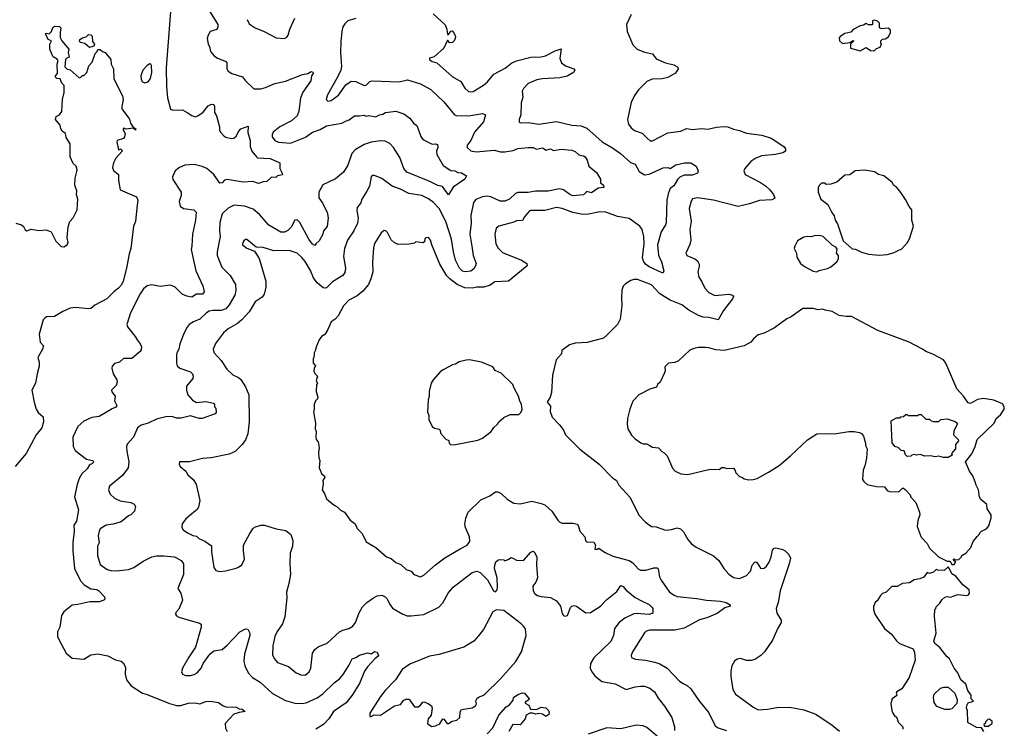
# Model space of a CAD drawing. Extents: x 1771496 to 1971148, y 471553 to 643630.
# Tile 63 of 256: x 1862589 to 1870983, y 482903 to 488945. Entities that reach past the tile are written whole.
import ezdxf

# ---------------------------------------------------------------- set-up
doc = ezdxf.new("R2010")
doc.units = 0

msp = doc.modelspace()

# ---------------------------------------------------------------- linework, layer by layer
at = {"layer": '0CON10XD'}
for points in [[(1863873.6, 489015), (1863838.3, 488535), (1863838.9, 488375), (1863848.5, 488278.5), (1863875, 488181.2), (1863895, 488172.9), (1863975.3, 488175.3), (1864017.5, 488155), (1864055, 488126.7), (1864085, 488117.1), (1864108.8, 488125), (1864152.8, 488157.2), (1864195, 488211.9), (1864225, 488225.7), (1864242.5, 488222.5), (1864250, 488205), (1864248.8, 488155), (1864265.8, 488125.8), (1864292, 488032), (1864293.1, 488005), (1864301.9, 487985), (1864328.1, 487955), (1864345, 487943.8), (1864395, 487932.7), (1864415, 487935.5), (1864435, 487950.8), (1864456.9, 487995), (1864475.4, 488014.6), (1864537.5, 488037.5), (1864533.8, 487983.8), (1864552.9, 487915), (1864554.4, 487864.4), (1864569.2, 487825), (1864606.2, 487775), (1864615, 487766.2), (1864725, 487760.8), (1864806.7, 487725), (1864807.5, 487675), (1864827.5, 487635), (1864828.3, 487621.7), (1864786.4, 487613.6), (1864771.7, 487598.3), (1864735, 487601.2), (1864695, 487564), (1864665, 487562), (1864625, 487547.1), (1864575, 487564.3), (1864495, 487559.4), (1864358.1, 487581.9), (1864335, 487575.7), (1864315, 487553.8), (1864295, 487550), (1864243.5, 487625), (1864185.2, 487675.2), (1864145, 487694.6), (1864075, 487709.6), (1863997.5, 487705), (1863950, 487685), (1863914.2, 487655), (1863890.8, 487605), (1863895, 487583.3), (1863964.2, 487474.2), (1863965.8, 487445), (1863949.2, 487395), (1863956, 487355), (1863985, 487336), (1864074.1, 487324.1), (1864092, 487305), (1864086.5, 487235), (1864060.6, 487115), (1864057.1, 487015), (1864050, 486985), (1864091.4, 486805), (1864149.1, 486675), (1864160.8, 486625), (1864146.4, 486603.6), (1864095, 486604.3), (1864055, 486580), (1864015, 486587.5), (1863974.6, 486604.6), (1863914, 486665), (1863875, 486680), (1863785, 486670.9), (1863715, 486683.8), (1863675, 486674.6), (1863645, 486648.9), (1863615, 486606.5), (1863533.9, 486446.1), (1863503.4, 486345), (1863507.1, 486325), (1863574, 486245), (1863588.8, 486215), (1863615, 486182.5), (1863626.2, 486155), (1863625, 486130), (1863616.7, 486115), (1863545, 486056.2), (1863475, 486057.5), (1863440, 486025), (1863396.4, 486013.6), (1863378.3, 485991.7), (1863373.8, 485975), (1863386.1, 485926.1), (1863416.7, 485875), (1863420, 485855), (1863412.5, 485825), (1863372.5, 485785), (1863373, 485773), (1863402.5, 485735), (1863397.5, 485695), (1863416, 485655), (1863407.6, 485642.4), (1863377, 485627)], [(1864184, 489054), (1864277.3, 488905), (1864278.3, 488881.7), (1864268.1, 488861.9), (1864212.5, 488845), (1864196.4, 488813.6), (1864186.7, 488785), (1864195, 488737.5), (1864207.3, 488717.3), (1864216.2, 488675), (1864247.3, 488637.3), (1864275, 488616), (1864347.9, 488587.9), (1864355.9, 488574.1), (1864353.3, 488525), (1864366.1, 488506.1), (1864396.1, 488486.1), (1864488.8, 488458.8), (1864515, 488423.8), (1864585.9, 488355.9), (1864645, 488356), (1864685, 488365.8), (1864765, 488400), (1864855, 488420.6), (1865001.1, 488478.9), (1865045, 488485.8), (1865075, 488502.5), (1865088.3, 488498.3), (1865089.4, 488485), (1865077.5, 488465), (1865069.5, 488425), (1865003.9, 488326.1), (1864982.9, 488275), (1864969.5, 488165), (1864955.4, 488124.6), (1864905, 488081.4), (1864807.6, 488032.4), (1864750, 487985), (1864740.9, 487965), (1864740.9, 487945), (1864765, 487913.8), (1864795, 487902.1), (1864896.7, 487893.3), (1865025, 487943.5), (1865085, 487985.8), (1865151.1, 488008.9), (1865205, 488039.4), (1865335, 488061.9), (1865365, 488080.6), (1865398.3, 488091.7), (1865444.4, 488125.6), (1865485, 488124), (1865522.3, 488132.3), (1865545, 488123.3), (1865565, 488127.5), (1865625, 488115.8), (1865655.8, 488134.2), (1865685, 488140), (1865707.4, 488152.6), (1865795, 488165.5), (1865863.4, 488143.4), (1865916.2, 488106.2), (1865945, 488062), (1865975, 488043.8), (1866008.4, 487948.4), (1866025, 487923.5), (1866105, 487884.4), (1866135, 487887.8), (1866150, 487880), (1866153.3, 487855), (1866142.3, 487825), (1866144.5, 487794.5), (1866200.5, 487700.5), (1866265, 487660.4), (1866298.8, 487655), (1866325, 487641.4), (1866355, 487639.4), (1866397.5, 487615), (1866384, 487585), (1866284.1, 487515.9), (1866245, 487452.5), (1866192.2, 487522.2), (1866155, 487531.5), (1866086.2, 487566.2), (1865888.6, 487645), (1865865, 487676), (1865830.8, 487770.8), (1865775, 487855.8), (1865745, 487888.6), (1865705, 487910), (1865665, 487912.9), (1865585, 487901.4), (1865525, 487881.4), (1865450, 487835), (1865419.2, 487805), (1865385.6, 487705), (1865348.1, 487645), (1865280.7, 487589.3), (1865174.4, 487535.6), (1865138, 487475), (1865138, 487425), (1865167.5, 487387.5), (1865210.6, 487305), (1865218.1, 487255), (1865208.9, 487181.1), (1865180, 487145), (1865172, 487115), (1865140.9, 487059.1), (1865113.8, 487035), (1865105, 487018.8), (1865085, 487032), (1865054.2, 487074.2), (1864978.1, 487215), (1864955, 487238), (1864933, 487237), (1864901.9, 487175), (1864873.4, 487146.6), (1864845, 487133.8), (1864815, 487134.6), (1864712.2, 487192.2), (1864633.1, 487285), (1864580.5, 487330.5)], [(1866113.3, 488995), (1866215, 488900), (1866230, 488865), (1866235, 488820), (1866245, 488817.5), (1866265, 488847.5), (1866275, 488850), (1866286.2, 488836.2), (1866303.3, 488805), (1866302.5, 488785), (1866292.5, 488765), (1866278.3, 488751.7), (1866257, 488747), (1866235, 488770), (1866205, 488702.5), (1866123, 488627), (1866083.6, 488616.4), (1866082.5, 488605), (1866105, 488587.5), (1866145, 488576.7), (1866275, 488460.8), (1866348.6, 488418.6), (1866385, 488361.2), (1866415, 488332.5), (1866435, 488328.6), (1866455, 488332.9), (1866542.8, 488387.2), (1866577.5, 488415), (1866630.2, 488479.8), (1866727.8, 488532.2), (1866785, 488576.5), (1866825, 488594.4), (1866945.6, 488625.6), (1867035, 488629.5), (1867072.8, 488637.2), (1867155, 488680.8), (1867205, 488697.5), (1867193.3, 488615), (1867207.4, 488577.4), (1867241.1, 488551.1), (1867313.3, 488525), (1867322.5, 488515), (1867310, 488495), (1867256.2, 488463.8), (1867195, 488448.2), (1867045, 488441.2), (1866996.9, 488433.1), (1866925, 488400), (1866882.9, 488357.1), (1866872.7, 488335), (1866878.2, 488285), (1866865.4, 488235), (1866861.9, 488135), (1866847.5, 488095), (1866846.7, 488075), (1866855, 488066.7), (1866925, 488069.4), (1867015, 488054.5), (1867165, 488075.5), (1867296.6, 488046.6), (1867375, 488040.6), (1867425, 488019.4), (1867554.6, 487904.6), (1867641.8, 487851.8), (1867712, 487805), (1867795, 487727.5), (1867835, 487713.8), (1867869.4, 487649.4), (1867915, 487622.9), (1867955, 487628.6), (1868075, 487682), (1868113.8, 487683.8), (1868135, 487677.5), (1868183.4, 487706.6), (1868255.8, 487725.8), (1868310, 487725), (1868356.7, 487695), (1868372.5, 487655), (1868367.5, 487635), (1868325, 487620), (1868255, 487619.5), (1868216.8, 487603.2), (1868197.5, 487582.5), (1868165, 487528.6), (1868135.6, 487504.4), (1868118.7, 487461.3), (1868105.5, 487405.5), (1868100, 487215), (1868094.2, 487195), (1868057.1, 487135), (1868027.3, 487025), (1868036.3, 486936.3), (1868059.2, 486879.2), (1868079.2, 486805), (1868075, 486787.5), (1868065, 486786), (1867955, 486837.1), (1867925, 486860), (1867906.2, 486885), (1867898.7, 486915), (1867912, 487035), (1867910.6, 487095), (1867896.8, 487155), (1867876.5, 487185), (1867785, 487249.4), (1867685, 487267.9), (1867585, 487304.5), (1867535, 487306.4), (1867425, 487284.6), (1867375, 487286.4), (1867305, 487301.8), (1867215, 487336.5), (1867165, 487344.4), (1867065, 487319.4), (1866945, 487318.1), (1866935, 487314.2), (1866891.4, 487265), (1866875, 487232.2), (1866825, 487228.9), (1866800.4, 487219.6), (1866675, 487185.8), (1866651.7, 487168.3), (1866638.9, 487115), (1866648.1, 487035), (1866667.8, 486997.8), (1866705, 486960.6), (1866866.2, 486895), (1866913.3, 486865), (1866916.2, 486845), (1866755, 486714.4), (1866640.2, 486709.8), (1866598.8, 486681.2), (1866545, 486665.5), (1866485, 486665.5), (1866445, 486656.4), (1866385, 486657.5), (1866318, 486688), (1866255.4, 486735.4), (1866230.9, 486760.9), (1866169.3, 486859.3), (1866102.5, 487025), (1866092.5, 487065), (1866075, 487087.5), (1866050, 487085), (1866043, 487077), (1866040, 487050), (1866025, 487042.5), (1865965, 487050), (1865955, 487040), (1865905, 487030), (1865815, 487027.5), (1865780, 487045), (1865757, 487067), (1865725, 487130), (1865710, 487145), (1865695, 487147.5), (1865671.7, 487128.3), (1865614.3, 487035.7), (1865605, 487000), (1865595.8, 486875), (1865598.6, 486795), (1865583.1, 486735), (1865562.5, 486687.5), (1865515, 486630), (1865465, 486590), (1865395, 486553.3), (1865350, 486505), (1865305, 486420), (1865279.3, 486390.7), (1865245, 486370), (1865217, 486303), (1865189.3, 486260.7), (1865162.5, 486245), (1865142.5, 486215), (1865113, 486147), (1865111.7, 486128.3), (1865100, 486105), (1865097, 486063), (1865090, 486055), (1865090, 486015), (1865110, 485995), (1865100, 485975), (1865097.5, 485945), (1865107.5, 485925), (1865127.5, 485905), (1865117.5, 485865), (1865127.5, 485845), (1865120, 485835), (1865117.5, 485775), (1865130, 485725), (1865127, 485713), (1865110, 485695), (1865100, 485665), (1865100, 485615), (1865092.5, 485605), (1865097.5, 485585), (1865110, 485505), (1865107.5, 485455), (1865116.7, 485435), (1865113, 485387), (1865117.5, 485365), (1865132.5, 485345), (1865142.5, 485295), (1865136.7, 485255), (1865138.3, 485208.3), (1865147.5, 485185), (1865142.5, 485125), (1865165, 485070), (1865186.4, 485056.4), (1865190, 485045), (1865173.3, 485015), (1865176.7, 484985), (1865166.7, 484935), (1865186.1, 484906.1), (1865205, 484860), (1865270, 484805), (1865295, 484792.5), (1865323.6, 484763.6), (1865357.5, 484745), (1865405, 484677.5), (1865447.5, 484645), (1865467, 484607), (1865507.5, 484565), (1865543.6, 484493.6), (1865623.6, 484443.6), (1865716.4, 484366.4), (1865755, 484350), (1865796.4, 484316.4), (1865838.3, 484298.3), (1865885, 484257.5), (1865925, 484242.5), (1865950, 484215), (1866005, 484193.3), (1866035, 484210), (1866132.6, 484297.4), (1866213.7, 484356.3), (1866344, 484434), (1866402.5, 484465), (1866427.1, 484495), (1866424.4, 484535), (1866390, 484615), (1866384.6, 484644.6), (1866391.5, 484695), (1866412.9, 484747.1), (1866519.1, 484850.9), (1866596.7, 484885), (1866645, 484918), (1866665, 484920), (1866693.3, 484905), (1866745.7, 484855.7), (1866801.7, 484821.7), (1866855, 484816), (1866955, 484838.9), (1867035, 484820.6), (1867065, 484807.8), (1867125.5, 484755.5), (1867177, 484677), (1867195, 484660), (1867215, 484652.5), (1867305, 484652.9), (1867343, 484643), (1867354.2, 484625), (1867363.2, 484583.2), (1867406.1, 484536.1), (1867413, 484503), (1867421.7, 484491.7), (1867485, 484490), (1867497.5, 484465), (1867491.7, 484431.7), (1867515, 484430), (1867525, 484437.5), (1867575.9, 484405.9), (1867645, 484371.4), (1867785, 484334.4), (1867815, 484313.1), (1867862.2, 484262.2), (1867882.3, 484252.3), (1867928.3, 484251.7), (1867995, 484271.9), (1868025, 484271.2), (1868032.3, 484262.3), (1868043.5, 484195), (1868057.8, 484165), (1868128.6, 484065), (1868167.4, 484037.4), (1868195, 484028.1), (1868361.1, 484011.1), (1868445, 483995.5), (1868565, 483987.8), (1868613.3, 483975), (1868646.2, 483955), (1868645.5, 483944.5), (1868599.5, 483930.5), (1868535, 483881.5), (1868446.2, 483845), (1868385, 483828.9), (1868255, 483757.5), (1868175, 483740.8), (1867961.5, 483738.5), (1867929.5, 483730.5), (1867915, 483715.8), (1867814.5, 483555.5), (1867802, 483525), (1867805, 483507.5), (1867835, 483492.9), (1867924.4, 483484.4), (1868005, 483466.9), (1868045, 483451.4), (1868108.8, 483415), (1868215, 483306.2), (1868244.3, 483284.3), (1868278.8, 483268.8), (1868310.3, 483240.3), (1868379.3, 483139.3), (1868465, 483033.8), (1868518.8, 482925), (1868545, 482907.1), (1868615, 482885.6)], [(1865455, 488954.3), (1865385, 488935.7), (1865359.4, 488910.6), (1865344.6, 488885.4), (1865334.5, 488845), (1865325.5, 488755), (1865323.3, 488665), (1865333.6, 488546.4), (1865326.7, 488515), (1865299.4, 488455), (1865214.3, 488305), (1865202.5, 488265), (1865215, 488250), (1865245, 488255.7), (1865307.8, 488302.2), (1865369.8, 488390.2), (1865415, 488419.6), (1865455, 488418.8), (1865525, 488382.9), (1865542.1, 488387.9), (1865575, 488417.5), (1865595, 488424.3), (1865825, 488414.4), (1865895, 488431.1), (1866005, 488396.9), (1866095, 488350.6), (1866204.2, 488245), (1866294.3, 488134.3), (1866308.8, 488128.8), (1866415.7, 488125.7), (1866535, 488143.8), (1866560, 488135), (1866544.2, 488075), (1866466.9, 487985), (1866434.4, 487915), (1866404.6, 487875), (1866405, 487854.2), (1866435.4, 487825.4), (1866481.1, 487818.9), (1866635, 487831.9), (1866688.7, 487818.7), (1866725, 487817.5), (1866795, 487830.9), (1866835, 487845.5), (1866925, 487855.6), (1866965.7, 487855.7), (1866995, 487842.2), (1867045, 487852), (1867076.7, 487833.3), (1867115, 487844.2), (1867140.9, 487830.9), (1867205, 487842.2), (1867295, 487831.5), (1867325, 487822.1), (1867355, 487792.8), (1867394.7, 487784.7), (1867410, 487775), (1867427.1, 487747.1), (1867440, 487695), (1867505, 487640.8), (1867540, 487585), (1867540, 487555), (1867566.7, 487535), (1867570, 487515), (1867520.9, 487509.1), (1867465, 487470), (1867425, 487479.2), (1867395, 487451.9), (1867305, 487442.2), (1867277.8, 487455), (1867225, 487495.5), (1867192, 487502), (1867095, 487484.1), (1866987.6, 487482.4), (1866925, 487470.3), (1866835, 487470.4), (1866815, 487461.9), (1866766, 487415), (1866723.6, 487396.4), (1866685, 487398.2), (1866605, 487434.4), (1866575, 487439.4), (1866535, 487435.7), (1866476.8, 487413.2), (1866458.6, 487385), (1866435.5, 487275.5), (1866438.6, 487211.4), (1866426.5, 487115), (1866443.1, 487013.1), (1866455.5, 486935), (1866479.2, 486865), (1866474.4, 486845.6), (1866460.3, 486819.7), (1866435, 486801.1), (1866385.3, 486794.7), (1866365, 486800.7), (1866338.2, 486825), (1866304.1, 486895), (1866285.9, 486965), (1866269.7, 487075), (1866222.4, 487225), (1866164.3, 487334.3), (1866117.6, 487387.6), (1866075, 487416.5), (1866016.2, 487445), (1865905, 487463.5), (1865835, 487500.9), (1865763.8, 487525), (1865675, 487592), (1865615, 487616), (1865595, 487616.2), (1865583.8, 487605), (1865570, 487525), (1865548.1, 487481.9), (1865506.6, 487413.4), (1865496.2, 487383.8), (1865465.6, 487344.4), (1865463.3, 487315), (1865475.6, 487255), (1865468.9, 487211.1), (1865436.7, 487145), (1865383.5, 487066.5), (1865357.2, 486992.8), (1865348.9, 486925), (1865366.7, 486825), (1865359.7, 486790.3), (1865342.5, 486765), (1865255, 486711.1), (1865205, 486659.4), (1865195, 486654.4), (1865175, 486658.6), (1865125, 486702.2), (1865093.1, 486745), (1865067.2, 486807.2), (1865022.4, 486882.4), (1864995, 486917.8), (1864955, 486954.5), (1864885, 486976.5), (1864755, 486975.5), (1864665, 487002.5), (1864605, 487006), (1864525, 487072), (1864515, 487072), (1864500.7, 487059.3), (1864491.4, 487045), (1864489.2, 487025), (1864525, 486997.5), (1864590.8, 486970.8), (1864629.4, 486909.4), (1864687.3, 486715), (1864687.7, 486665), (1864673.5, 486605), (1864655, 486578.1), (1864595, 486538.6), (1864543.8, 486455), (1864482.2, 486385), (1864444.3, 486355), (1864365, 486309.4), (1864326.2, 486273.8), (1864257.5, 486185), (1864238, 486135), (1864245, 486106.7), (1864305, 486038.8), (1864355, 485963.8), (1864407, 485917), (1864455, 485894.2), (1864475, 485877.5), (1864513.3, 485815), (1864541.5, 485745), (1864545.7, 485515), (1864532.9, 485415), (1864515, 485363.8), (1864485, 485322.9), (1864426.9, 485263.1), (1864375, 485240), (1864220.3, 485209.7), (1864147.9, 485202.1), (1864035, 485174), (1863950, 485175), (1863947.5, 485155), (1863957.5, 485135), (1864005, 485096.7), (1864022, 485065), (1864068.8, 485025), (1864093.8, 484985), (1864123.9, 484846.1), (1864112.3, 484787.7), (1864100.3, 484769.7), (1864005, 484688.8), (1863973.8, 484645), (1863971.2, 484615), (1863981.2, 484595), (1864019.3, 484570.7), (1864065, 484548), (1864095, 484542), (1864115, 484521.2), (1864168.3, 484498.3), (1864225, 484457.5), (1864223, 484407), (1864244.3, 484274.3), (1864259.5, 484249.5), (1864295, 484240.8), (1864344.4, 484245.6), (1864435, 484269.2), (1864455, 484276), (1864483, 484297), (1864505.7, 484344.3), (1864495.6, 484415.6), (1864498.1, 484465), (1864550, 484565), (1864575, 484604), (1864591.4, 484618.6), (1864643.7, 484636.3), (1864675, 484635.5), (1864775, 484604.2), (1864858.3, 484588.3), (1864900.8, 484555), (1864917.8, 484505), (1864914.4, 484455), (1864895.6, 484395), (1864891.9, 484305), (1864898.6, 484215), (1864882.2, 484137.8), (1864864.4, 484065), (1864865.7, 484014.3), (1864847.9, 483852.1), (1864830, 483795), (1864785, 483728.8), (1864764.3, 483685), (1864745.7, 483605), (1864745, 483530), (1864759.1, 483499.1), (1864786, 483465), (1864880.3, 483430.3), (1864945, 483377.1), (1864985, 483358.6), (1865022.5, 483355), (1865055.8, 483385), (1865070, 483415), (1865086, 483544), (1865104.1, 483575.9), (1865132.3, 483597.7), (1865210.5, 483629.5), (1865315, 483725.6), (1865345, 483741.1), (1865396.2, 483755), (1865429.2, 483775), (1865451.9, 483805), (1865482.1, 483887.9), (1865511.6, 483938.4), (1865548.6, 483975), (1865605, 484016.7), (1865635, 484031.1), (1865675, 484036.9), (1865703.8, 484025), (1865719.3, 484009.3), (1865746, 483955), (1865767.9, 483927.9), (1865853.8, 483875), (1865893, 483863), (1865925, 483862.1), (1866035, 483874.5), (1866161.9, 483935), (1866195, 483973.1), (1866240.5, 484055), (1866283, 484107), (1866445, 484232), (1866485, 484244), (1866515, 484231.2), (1866578.3, 484168.3), (1866627.5, 484075), (1866645, 484067.5), (1866660, 484085), (1866662, 484105), (1866660.8, 484185), (1866638, 484265), (1866638.8, 484295), (1866648.8, 484321.2), (1866665, 484337.5), (1866678.3, 484341.7), (1866715, 484340), (1866725, 484330), (1866760, 484345), (1866775, 484360), (1866793.3, 484353.3)], [(1864526.8, 488946.8), (1864545, 488910), (1864595, 488876), (1864673.3, 488845), (1864775, 488789.2), (1864845, 488786), (1864865, 488796.2), (1864877, 488813), (1864890.8, 488865), (1864935, 488958.8)], [(1867800.8, 488989.2), (1867763.3, 488905), (1867767.5, 488845), (1867815, 488730), (1867853.9, 488693.9), (1867915, 488668.8), (1867982.9, 488652.9), (1868015, 488612), (1868095, 488575.8), (1868165, 488560), (1868192.5, 488545), (1868202.5, 488535), (1868203.3, 488525), (1868180.3, 488489.7), (1868113.3, 488453.3), (1868065, 488440), (1867982.3, 488437.7), (1867935, 488417.5), (1867865, 488347.5), (1867831.7, 488298.3), (1867802.3, 488237.7), (1867772, 488095), (1867778, 488055), (1867802.4, 488022.4), (1867829.7, 487999.7), (1867895, 487978.5), (1867935, 487936.7), (1867962.9, 487912.9), (1867985, 487912.7), (1868115, 487980.5), (1868224.6, 487995.4), (1868275, 488018.5), (1868325, 488008.9), (1868405, 488016.5), (1868455, 488012.5), (1868530.6, 488029.4), (1868595, 488033.3), (1868625, 488030.6), (1868675, 488010.6), (1868725, 488001.4), (1868785, 487977.1), (1868915, 487961.4), (1868995, 487935.7), (1869103.8, 487865), (1869118.8, 487845), (1869118.8, 487825), (1869095, 487810), (1869033.6, 487796.4), (1868915, 487783.6), (1868864.7, 487765.3), (1868822.9, 487735), (1868770, 487675), (1868761.2, 487655), (1868775, 487624), (1868905, 487555.6), (1868947, 487527), (1868984, 487495), (1869016, 487455), (1869025.9, 487424.1), (1869000.8, 487409.2), (1868895, 487404.6), (1868810, 487375), (1868715, 487351.1), (1868505, 487405.4), (1868366.5, 487426.5), (1868323.8, 487416.2), (1868312.5, 487397.5), (1868295.4, 487335), (1868312.3, 487225), (1868302.2, 487155), (1868310.8, 487065), (1868301.7, 487028.3), (1868267.1, 486955), (1868276, 486935), (1868345, 486906.9), (1868367.6, 486887.6), (1868381.1, 486861.1), (1868380.6, 486839.4), (1868369.1, 486795), (1868378.5, 486748.5), (1868401.5, 486715), (1868429.6, 486655), (1868465, 486617.8), (1868514.6, 486594.6), (1868635, 486604.2), (1868665, 486596), (1868673.8, 486585), (1868665.8, 486565), (1868590, 486465), (1868545, 486386.2), (1868465, 486405.5), (1868415, 486408.2), (1868375, 486422.9), (1868295, 486467.1), (1868235, 486512.8), (1868135, 486553.1), (1868045, 486607.5), (1867975, 486684.4), (1867855, 486730), (1867825, 486730), (1867799.3, 486720.7), (1867755, 486693.3), (1867735, 486672.5), (1867721.7, 486638.3), (1867718.8, 486575), (1867723.8, 486505), (1867707.7, 486392.3), (1867686.7, 486345), (1867595.9, 486254.1), (1867565, 486230), (1867535, 486220), (1867426.1, 486193.9), (1867325, 486186.7), (1867275, 486172.5), (1867210, 486125), (1867207.5, 486095), (1867163.8, 486045), (1867132, 485915), (1867123, 485767), (1867111.2, 485725), (1867086.7, 485685), (1867115, 485650), (1867112.5, 485605), (1867127.5, 485555), (1867195, 485487.5), (1867225.7, 485445.7), (1867243.3, 485405), (1867365, 485283.8), (1867528.8, 485155), (1867640.3, 485040.3), (1867675.5, 485015.5), (1867698, 484975), (1867791.2, 484875), (1867868.8, 484718.8), (1867925, 484660), (1867975, 484623.3), (1868015, 484620), (1868095, 484593.3), (1868145, 484597.5), (1868195, 484611.8), (1868222.5, 484602.5), (1868247.6, 484577.6), (1868285, 484513.3), (1868316.1, 484476.1), (1868355, 484446.7), (1868504.1, 484374.1), (1868550, 484335), (1868593.3, 484265), (1868635.8, 484215.8), (1868675, 484189.2), (1868725, 484180.8), (1868786.2, 484205), (1868818.3, 484241.7), (1868835, 484293.3), (1868855, 484318.8), (1868865, 484321.2), (1868875, 484313.8), (1868905, 484268), (1868915, 484264.2), (1868935, 484269.2), (1868955, 484286), (1868979.4, 484320.6), (1868994.4, 484365), (1869007.3, 484422.7), (1869021.2, 484438.8), (1869035, 484442), (1869095, 484426.9), (1869115, 484415.7), (1869145.4, 484385.4), (1869161.1, 484355), (1869150, 484305), (1869071.5, 484075), (1869054.2, 483975), (1869038, 483925), (1869044.2, 483884.2), (1869081.2, 483825), (1869082, 483805), (1869053.2, 483756.8), (1869007.5, 483655), (1868937.5, 483555), (1868908.8, 483525), (1868855, 483490), (1868825, 483480), (1868785, 483481.2), (1868735, 483498.8), (1868705, 483493.3), (1868684.2, 483475.8), (1868661.2, 483435), (1868651.2, 483388.8), (1868650.8, 483345), (1868667.5, 483235), (1868692, 483195), (1868763.4, 483143.4), (1868838.8, 483085), (1868885, 483061.1), (1868965, 483065.6), (1869045, 483081.5), (1869155, 483083.3), (1869275, 483059.4), (1869375, 483022.5), (1869515, 482928.8), (1869577.6, 482877.6)], [(1869875, 488680), (1869895, 488700), (1869925, 488710), (1869937.5, 488735), (1869930, 488745), (1869930, 488765), (1869945, 488780), (1869967, 488783), (1869995, 488797.5), (1870013.3, 488835), (1870012.5, 488855), (1869991.7, 488871.7), (1869935, 488867.5), (1869920, 488875), (1869920, 488915), (1869901.7, 488931.7), (1869875, 488940), (1869860, 488935), (1869860, 488905), (1869855, 488900), (1869825, 488900), (1869805, 488912.5), (1869782.5, 488897.5), (1869755, 488892.5), (1869695, 488862.5), (1869675, 488840), (1869625, 488826.7), (1869585, 488802.5), (1869575, 488790), (1869577.5, 488765), (1869605, 488743.3), (1869665, 488750), (1869695, 488767.5), (1869700, 488765), (1869672.5, 488737.5), (1869673, 488703), (1869755, 488680), (1869805, 488707.5), (1869843, 488683), (1869875, 488680)], [(1862555, 487210), (1862605, 487196), (1862621.3, 487181.3), (1862634.5, 487154.5), (1862650, 487145), (1862685, 487157.5), (1862755, 487148.8), (1862815, 487153.3), (1862855.9, 487135.9), (1862896.4, 487056.4), (1862941.7, 487011.7), (1862965, 487007.5), (1862992.5, 487025), (1863002.5, 487045), (1862993.3, 487085), (1863000.7, 487179.3), (1863016.4, 487223.6), (1863043.6, 487256.4), (1863077.5, 487325), (1863083.3, 487415), (1863073.8, 487455), (1863076.2, 487485), (1863058, 487535), (1863061.2, 487595), (1863075, 487650), (1863077.5, 487665), (1863070, 487695), (1863045, 487720), (1863020, 487775), (1863017.7, 487887.7), (1862985, 487940), (1862980, 487975), (1862950, 487995), (1862938.8, 488015), (1862933.3, 488045), (1862893.3, 488095), (1862900.7, 488119.3), (1862927.5, 488135), (1862947, 488163), (1862952.5, 488265), (1862967.5, 488325), (1862967.5, 488385), (1862947.5, 488405), (1862935, 488440), (1862905, 488444), (1862894.2, 488455), (1862895, 488467.5), (1862910, 488485), (1862908, 488565), (1862916.7, 488596.7), (1862908.8, 488608.8), (1862875, 488628.8), (1862864.3, 488645), (1862844.4, 488695), (1862846.7, 488735), (1862860, 488765), (1862830, 488775), (1862810, 488825), (1862815, 488830), (1862840, 488825), (1862860, 488845), (1862871.7, 488878.3), (1862885, 488890), (1862927, 488887), (1862940, 488875), (1862932.5, 488835), (1862933, 488793), (1862947.5, 488765), (1863007.5, 488695), (1863002.5, 488665), (1863010, 488625), (1862991.7, 488618.3), (1862980, 488605), (1862972.5, 488542.5), (1862993, 488523), (1863018.3, 488518.3), (1863095, 488450), (1863107, 488453), (1863125, 488470), (1863135, 488470), (1863160, 488495), (1863179.3, 488550.7), (1863206.1, 488583.9), (1863233, 488657), (1863250, 488675), (1863255, 488690), (1863275, 488690), (1863293.8, 488673.8), (1863316.1, 488666.1), (1863365.9, 488605.9), (1863368.8, 488565), (1863388.8, 488525), (1863391.2, 488441.2), (1863465.5, 488294.5), (1863470.6, 488265), (1863458, 488205), (1863460.8, 488185), (1863525, 488096.2), (1863534.1, 488064.1), (1863555, 488030), (1863580, 488015), (1863575, 488003.3), (1863555, 488020), (1863495, 488012.5), (1863475, 488020), (1863470, 488015), (1863470, 488005), (1863487.5, 487975), (1863482.5, 487945), (1863475, 487932.5), (1863420, 487915), (1863416.4, 487903.6), (1863430, 487835), (1863455, 487842.5), (1863462.5, 487825), (1863407.5, 487765), (1863387.1, 487725), (1863379.2, 487685), (1863389.7, 487659.7), (1863430.8, 487625), (1863430.5, 487575), (1863443.8, 487495), (1863585, 487433.8), (1863596.2, 487405), (1863588.6, 487341.4), (1863575.5, 487225), (1863557.9, 487185), (1863535, 486993.8), (1863520.8, 486949.2), (1863499.4, 486825), (1863470, 486715), (1863455.6, 486685), (1863432, 486655), (1863392.8, 486627.2), (1863332.5, 486565), (1863229.4, 486510.6), (1863195, 486482.9), (1863175, 486479.2), (1863065, 486490), (1863020, 486485), (1862955, 486457.8), (1862885, 486415.5), (1862820, 486410), (1862805, 486403.8), (1862790, 486385), (1862753.3, 486265), (1862762.5, 486195), (1862792.5, 486165), (1862783.6, 486136.4), (1862743.3, 486065), (1862755.6, 486025.6), (1862755, 485990), (1862736.2, 485925), (1862723.8, 485845), (1862693.3, 485785), (1862711.2, 485685), (1862730, 485625), (1862747.5, 485595), (1862790, 485560), (1862792, 485515), (1862778, 485465), (1862728.8, 485405), (1862643.8, 485245), (1862550, 485135)], [(1863185, 488707.5), (1863145, 488742.5), (1863105, 488750), (1863097.5, 488765), (1863102.5, 488775), (1863125, 488790), (1863155, 488797.5), (1863175, 488820), (1863196.1, 488816.1), (1863206.7, 488805), (1863208.3, 488758.3), (1863227.5, 488735), (1863220, 488720), (1863205, 488712.5), (1863185, 488707.5)], [(1863655.8, 488405.8), (1863685, 488414.3), (1863705, 488443.3), (1863715.4, 488495), (1863711.4, 488555), (1863705.7, 488565.7), (1863697.5, 488567.5), (1863675, 488554.3), (1863639.4, 488515), (1863621.1, 488465), (1863623.1, 488435), (1863636.2, 488415), (1863655.8, 488405.8)], [(1869915, 486938), (1869985, 486943.8), (1870035, 486956.2), (1870109.7, 486990.3), (1870158.8, 487045), (1870174.1, 487075.9), (1870208.8, 487185), (1870196, 487235), (1870195.8, 487325), (1870172.7, 487352.7), (1870142.3, 487412.3), (1870102.3, 487472.3), (1870067.5, 487515), (1870042.3, 487532.3), (1870025.9, 487555.9), (1869995, 487582.5), (1869955, 487612.5), (1869910, 487625), (1869877, 487647), (1869795, 487662.5), (1869713, 487657), (1869665, 487622.5), (1869625, 487620), (1869555, 487560), (1869505, 487542.5), (1869465, 487540), (1869455, 487550), (1869425, 487550), (1869407.5, 487535), (1869397.5, 487515), (1869397.5, 487475), (1869420, 487415), (1869479.3, 487369.3), (1869511.7, 487301.7), (1869533.6, 487273.6), (1869541.2, 487235), (1869560, 487205), (1869610.7, 487060.7), (1869685, 486990), (1869715, 486987.5), (1869765, 486962.5), (1869825, 486946), (1869915, 486938)], [(1864580.5, 487330.5), (1864505, 487354.5), (1864417.4, 487362.6), (1864365, 487338.5), (1864315, 487290), (1864294.6, 487214.6), (1864291.5, 487145), (1864297.5, 487095), (1864271.4, 486965), (1864271.4, 486935), (1864310.8, 486835), (1864382.9, 486765), (1864427.6, 486687.6), (1864432.5, 486635), (1864421.8, 486595), (1864375.3, 486514.7), (1864345, 486479.1), (1864305, 486466.5), (1864235, 486466.8), (1864205, 486459.2), (1864181.9, 486445), (1864125, 486390.6), (1864070.9, 486369.1), (1864034, 486345), (1864016.3, 486323.7), (1863991.9, 486275), (1863955, 486180), (1863945.6, 486135), (1863927.5, 486105), (1863924.4, 486085.6), (1863925.8, 486015.8), (1863932, 485995), (1863952.9, 485972.9), (1864045, 485942.5), (1864060.8, 485925), (1864067.5, 485905), (1864064.1, 485885.9), (1864010.5, 485819.5), (1864009.4, 485785), (1864023.3, 485745), (1864060.5, 485700.5), (1864095, 485680.8), (1864175, 485690.8), (1864240, 485675), (1864250, 485665), (1864250, 485645), (1864261.7, 485631.7), (1864263.3, 485595), (1864255, 485583.8), (1864145, 485543.3), (1864117.5, 485545), (1864045, 485567.5), (1863965, 485547.5), (1863925, 485548.6), (1863885, 485560.6), (1863835, 485557.5), (1863755, 485540), (1863685.3, 485504.7), (1863625, 485488.5), (1863592.9, 485465), (1863558.1, 485385), (1863506, 485325), (1863500, 485305), (1863502.2, 485265), (1863518.9, 485175), (1863512.9, 485125), (1863465, 485057.1), (1863355, 484967.5), (1863344.4, 484935), (1863360.2, 484900.2), (1863396.3, 484866.3), (1863445, 484843.3), (1863535, 484827.5), (1863565, 484813.3), (1863576.2, 484795), (1863566, 484755), (1863535.6, 484724.4), (1863515, 484713.8), (1863455, 484662.5), (1863385, 484642.2), (1863325, 484635.5), (1863275, 484602.5), (1863265, 484583.3), (1863257.2, 484542.8), (1863266.9, 484485), (1863253.1, 484455), (1863251.1, 484375), (1863275, 484300.8), (1863335, 484258.1), (1863365, 484248.9), (1863415, 484246.7), (1863515, 484256.9), (1863561.2, 484275), (1863641.7, 484328.3), (1863715, 484365.6), (1863755, 484374.2), (1863817, 484373), (1863905, 484364.4), (1863925, 484356.9), (1863965, 484332.9), (1863984.4, 484305), (1863985.6, 484215), (1863937.5, 484095), (1863962, 484055), (1863978, 483995), (1863945, 483917.5), (1863919.3, 483890.7), (1863917.5, 483875), (1863925, 483862.5), (1863945, 483851.2), (1864120.7, 483800.7), (1864135, 483790), (1864136.7, 483765), (1864086.7, 483595), (1864029.3, 483510.7), (1863976.7, 483415), (1863967.5, 483385), (1863977.5, 483365), (1864005, 483353.3), (1864045, 483353.8), (1864075, 483360.8), (1864103, 483377), (1864136.2, 483415), (1864153.8, 483455), (1864210, 483535), (1864245, 483563.3), (1864315, 483576.2), (1864358.7, 483611.3), (1864466.2, 483725), (1864515, 483750), (1864535, 483747.5), (1864550, 483715), (1864550, 483695), (1864504.5, 483535), (1864500, 483475), (1864506.7, 483435), (1864536.1, 483376.1), (1864572.5, 483335), (1864638, 483295), (1864745, 483200), (1864855, 483139.2), (1864935, 483117.5), (1864995, 483114.5), (1865030.6, 483119.4), (1865125, 483162.2), (1865172.1, 483197.9), (1865268.9, 483291.1), (1865315, 483324.2), (1865347.6, 483362.4), (1865395, 483438), (1865423.4, 483496.6), (1865455, 483506), (1865484.4, 483525.6), (1865555, 483546), (1865585, 483536.7), (1865615, 483557.1), (1865635, 483550.8), (1865646.7, 483525), (1865643.3, 483515), (1865615.6, 483494.4), (1865554, 483426), (1865529.1, 483390.9), (1865484.4, 483285), (1865423.1, 483185), (1865370.8, 483119.2), (1865265, 483045.8), (1865225, 482984.3), (1865180, 482935), (1865113.3, 482896.7)], [(1869385, 486793.8), (1869405, 486807.5), (1869476.4, 486823.6), (1869505, 486837.5), (1869555, 486880), (1869570, 486905), (1869570, 486935), (1869552.5, 486955), (1869557, 486987), (1869546.4, 487006.4), (1869515, 487022.5), (1869440, 487095), (1869415, 487103.3), (1869375, 487103.8), (1869333, 487093), (1869305, 487097.5), (1869275, 487090), (1869220.7, 487059.3), (1869197.5, 487015), (1869192.5, 486995), (1869212.5, 486955), (1869215, 486920), (1869245, 486867.5), (1869279.3, 486839.3), (1869355, 486800), (1869385, 486793.8)], [(1870555, 484300), (1870570, 484325), (1870551.7, 484331.7), (1870550, 484345), (1870557, 484347), (1870565, 484340), (1870595, 484342.5), (1870617.5, 484365), (1870620, 484375), (1870656.7, 484395), (1870697.5, 484445), (1870717.5, 484495), (1870750.7, 484539.3), (1870770, 484555), (1870775, 484570), (1870790, 484585), (1870832.5, 484605), (1870851.7, 484628.3), (1870871.7, 484698.3), (1870871.7, 484721.7), (1870837.5, 484775), (1870835, 484810), (1870783.6, 484853.6), (1870773, 484873), (1870762.5, 484935), (1870742.5, 484975), (1870735.9, 485005.9), (1870713.8, 485055), (1870686.7, 485095), (1870652.5, 485175), (1870706.1, 485243.9), (1870733.8, 485305), (1870751.2, 485365), (1870896.7, 485505), (1870913.3, 485545), (1870951.2, 485575), (1870983.3, 485625), (1870983.3, 485645), (1870968.8, 485668.8), (1870895, 485700), (1870805, 485716.2), (1870755, 485706.2), (1870716, 485684), (1870693, 485673), (1870675, 485677.5), (1870636.7, 485735), (1870577.7, 485797.7), (1870486, 486016), (1870465.9, 486045.9), (1870375, 486093.8), (1870315, 486116.2), (1870287, 486137), (1870172.5, 486195), (1869905, 486293.8), (1869680, 486415), (1869636.4, 486413.6), (1869575, 486423.3), (1869515, 486457.5), (1869455, 486467.5), (1869435, 486477.5), (1869395, 486470), (1869355, 486483.3), (1869265, 486482.5), (1869165, 486410), (1869130, 486395), (1869023.6, 486316.4), (1868935, 486273.3), (1868885, 486256.7), (1868846.1, 486223.9), (1868823.3, 486195), (1868765.8, 486164.2), (1868595, 486124.2), (1868525, 486130), (1868465, 486147.5), (1868435, 486150), (1868375, 486148.8), (1868335, 486140), (1868301.7, 486128.3), (1868205, 486037.5), (1868175, 486022.5), (1868120, 486015), (1868090, 485985), (1868092.5, 485955), (1868086.7, 485935), (1868050, 485855), (1868027.5, 485835), (1868017.7, 485812.3), (1867962.5, 485795), (1867867.5, 485745), (1867816.4, 485693.6), (1867790, 485625), (1867770, 485545), (1867766.7, 485495), (1867772.5, 485455), (1867805, 485402.5), (1867835, 485372.5), (1867885, 485337.5), (1867905, 485327.5), (1867935, 485327.5), (1867955, 485317.5), (1867985, 485300), (1868033.6, 485293.6), (1868063.6, 485263.6), (1868083, 485253), (1868110, 485225), (1868155, 485120), (1868177.5, 485095), (1868225, 485072.5), (1868285, 485067.5), (1868475, 485113.3), (1868551.7, 485108.3), (1868575, 485127.5), (1868595, 485126.7), (1868615, 485117.5), (1868675, 485120), (1868687, 485107), (1868695, 485080), (1868725, 485050), (1868751.7, 485041.7), (1868765, 485030), (1868805, 485022.5), (1868843, 485023), (1868875, 485033.3), (1868973.6, 485086.4), (1869062.5, 485145), (1869160, 485225), (1869305, 485362.5), (1869385, 485412.5), (1869553.6, 485416.4), (1869656.4, 485433.6), (1869703.6, 485433.6), (1869750, 485425), (1869766.4, 485416.4), (1869783.6, 485393.6), (1869800, 485335), (1869800, 485315), (1869813.3, 485285), (1869807.5, 485207.5), (1869795, 485140), (1869780, 485105), (1869773.3, 485025), (1869785, 485007.5), (1869815, 484982.5), (1869895, 484963.3), (1869961.7, 484961.7), (1869985, 484930), (1870005, 484922.5), (1870085, 484920), (1870115, 484950), (1870125, 484950), (1870138.3, 484938.3), (1870180, 484895), (1870187.5, 484875), (1870228.3, 484828.3), (1870261.2, 484745), (1870263, 484723), (1870246.7, 484675), (1870240, 484625), (1870273.9, 484533.9), (1870325, 484477.5), (1870345, 484437.5), (1870423.6, 484363.6), (1870495, 484327.5), (1870517.5, 484327.5), (1870528.3, 484318.3), (1870535, 484300), (1870555, 484300)], [(1866265, 485320), (1866305, 485323.3), (1866495, 485360), (1866535, 485376.2), (1866607, 485433), (1866632.3, 485467.7), (1866662.5, 485495), (1866675, 485517.5), (1866715, 485552.5), (1866770.7, 485579.3), (1866845, 485580), (1866858.3, 485591.7), (1866871.7, 485618.3), (1866867, 485667), (1866853, 485693), (1866842.5, 485735), (1866803.3, 485803.3), (1866792.5, 485835), (1866695, 485930), (1866642.5, 485955), (1866622.5, 485985), (1866525, 486023.8), (1866425, 486043.8), (1866395, 486043.3), (1866335, 486026.7), (1866305, 486007.5), (1866278.3, 486001.7), (1866205, 485963.3), (1866177.5, 485945), (1866112.5, 485875), (1866097.5, 485845), (1866080, 485775), (1866079.3, 485730.7), (1866070, 485705), (1866066.4, 485596.4), (1866076.7, 485575), (1866076.7, 485535), (1866105, 485477.5), (1866125, 485463.3), (1866165, 485452.5), (1866172.5, 485445), (1866175, 485420), (1866221.7, 485368.3), (1866246.4, 485356.4), (1866250, 485335), (1866265, 485320)], [(1863377, 485627), (1863265, 485561.2), (1863205, 485552), (1863135, 485520.8), (1863083.7, 485476.3), (1863040.6, 485385), (1863044, 485305), (1863062.1, 485272.1), (1863158.8, 485198.8), (1863210, 485185), (1863220, 485175), (1863205, 485157.5), (1863185, 485148.8), (1863162.5, 485115), (1863118.6, 485071.4), (1863096, 485034), (1863077.2, 484982.8), (1863055.8, 484875.8), (1863090.8, 484765), (1863072.1, 484667.9), (1863049.4, 484635), (1863052.5, 484585), (1863040.9, 484485), (1863041.8, 484415), (1863056.5, 484265), (1863108.3, 484161.7), (1863137.6, 484127.6), (1863195, 484090.8), (1863245, 484085.6), (1863263.8, 484075), (1863313, 484023), (1863313.8, 484005), (1863305, 483994.3), (1863265, 483980.9), (1863188, 483982), (1863085, 483957.8), (1863035, 483952.9), (1862965, 483896), (1862945.6, 483865), (1862929.5, 483765), (1862910, 483725), (1862912.2, 483685), (1862920.9, 483660.9), (1862984.4, 483544.4), (1863035, 483500.8), (1863135, 483491.2), (1863195, 483528.6), (1863255, 483538.9), (1863339.7, 483519.7), (1863405, 483488), (1863455, 483476.2), (1863470.9, 483460.9), (1863489.4, 483425), (1863488.6, 483365), (1863500.6, 483315), (1863540, 483265), (1863635, 483202.2), (1863675, 483192.2), (1863865, 483115.6), (1863925, 483097.7), (1863961.8, 483098.2), (1864025, 483116.1), (1864085, 483118.8), (1864125, 483111.1), (1864175, 483131.4), (1864215, 483134.2), (1864285, 483123.3), (1864322.5, 483095), (1864345, 483086.7), (1864435, 483083.8), (1864459.5, 483069.5), (1864485, 483066), (1864510, 483045), (1864461.1, 483038.9), (1864415, 483024.2), (1864339.2, 482945), (1864341.9, 482905), (1864358.1, 482875)], [(1870505, 485213.3), (1870465, 485213.3), (1870425, 485222.5), (1870395, 485217.5), (1870355, 485227.5), (1870305, 485223.3), (1870265, 485237.5), (1870235, 485232.5), (1870215, 485237.5), (1870195, 485232.5), (1870185, 485223.3), (1870155, 485220), (1870140, 485235), (1870129.3, 485269.3), (1870105, 485272.5), (1870077, 485297), (1870050, 485305), (1870028.3, 485338.3), (1870020, 485525), (1870065, 485550), (1870095, 485550), (1870102.5, 485557.5), (1870125, 485562.5), (1870145, 485580), (1870155, 485580), (1870165, 485570), (1870245, 485570), (1870255, 485580), (1870275, 485580), (1870315, 485540), (1870345, 485540), (1870360, 485525), (1870378.3, 485518.3), (1870425, 485520), (1870443, 485537), (1870495, 485542.5), (1870565, 485520), (1870580, 485505), (1870580, 485495), (1870553, 485437), (1870550, 485405), (1870590, 485365), (1870592.5, 485355), (1870568.3, 485321.7), (1870567.5, 485285), (1870533, 485247), (1870538.3, 485231.7), (1870505, 485213.3)], [(1866793.3, 484353.3), (1866825, 484338), (1866885, 484333.8), (1866947.5, 484405), (1866965, 484412.5), (1866975, 484407.5), (1866998.8, 484365), (1866994.1, 484295.9), (1867002, 484185), (1866989.7, 484150.3), (1866963.8, 484115), (1866966.2, 484075), (1866980.3, 484050.3), (1867002.5, 484035), (1867035, 484026), (1867115, 484018.1), (1867165, 483988.6), (1867200, 483945), (1867212.7, 483882.7), (1867224.1, 483864.1), (1867235, 483858.8), (1867260, 483865), (1867285, 483933.3), (1867295.8, 483944.2), (1867315, 483950), (1867336.2, 483945), (1867415, 483887.5), (1867455, 483890.9), (1867540, 483945), (1867595, 484000.5), (1867679.4, 484070.6), (1867715, 484119.2), (1867735, 484112.5), (1867756.9, 484085), (1867835, 484018), (1867895, 483988.1), (1867955, 483957.5), (1867978.5, 483935), (1867985.5, 483925), (1867986.2, 483885), (1867955, 483872.5), (1867847, 483883), (1867825, 483880), (1867748.3, 483841.7), (1867699.2, 483805), (1867660.8, 483755), (1867651.9, 483695), (1867627.4, 483642.6), (1867484.2, 483505), (1867454.2, 483455), (1867452.5, 483415), (1867465.8, 483385), (1867491.7, 483351.7), (1867551.7, 483301.7), (1867665, 483282.9), (1867760, 483235), (1867835, 483257.5), (1867883.4, 483263.4), (1867915, 483261.5), (1867961.2, 483245), (1868000.8, 483215), (1868031.1, 483161.1), (1868085, 483092), (1868150, 482995), (1868172.5, 482915), (1868172, 482885)], [(1870810, 482875), (1870788.3, 482908.3), (1870745, 482910), (1870673, 482953), (1870670, 483055), (1870660, 483075), (1870663, 483097), (1870675, 483120), (1870720, 483135), (1870700, 483155), (1870700, 483185), (1870672.5, 483225), (1870655, 483280), (1870612.5, 483315), (1870587.5, 483375), (1870556.7, 483415), (1870516.7, 483495), (1870493.3, 483515), (1870435, 483592.5), (1870390, 483625), (1870382.5, 483645), (1870402.5, 483715), (1870387.5, 483855), (1870390, 483915), (1870400, 483925), (1870401.7, 483938.3), (1870435, 483970), (1870450.7, 483999.3), (1870475, 484020), (1870495, 484026.7), (1870525, 484021.2), (1870586.4, 484043.6), (1870665, 484034.5), (1870678.5, 484041.5), (1870685.5, 484055), (1870684.3, 484085), (1870628.6, 484125), (1870569.3, 484199.3), (1870535, 484220), (1870517, 484263), (1870505, 484280), (1870471.7, 484248.3), (1870415, 484250), (1870405, 484260), (1870380, 484235), (1870345, 484222.5), (1870325, 484230), (1870297, 484193), (1870261.7, 484178.3), (1870215, 484170), (1870175, 484142.5), (1870115, 484137.5), (1870069.3, 484110.7), (1870025, 484112.5), (1869976.1, 484063.9), (1869945, 484052.5), (1869927.5, 484035), (1869899.3, 483990.7), (1869882.5, 483975), (1869868.3, 483941.7), (1869866.7, 483915), (1869880, 483875), (1869962.5, 483755), (1870022.5, 483705), (1870065, 483647.5), (1870090, 483625), (1870205, 483580), (1870218.3, 483548.3), (1870222.5, 483485), (1870172.5, 483335), (1870109.3, 483240.7), (1870067.5, 483215), (1870062.5, 483205), (1870067, 483183), (1870026.7, 483155), (1870016.7, 483115), (1870023.6, 483053.6), (1870031.7, 483031.7), (1870043.6, 483013.6), (1870067.5, 482995), (1870077.5, 482955), (1870117.5, 482915), (1870117.5, 482895)], [(1866099.3, 482919.3), (1866135, 482924.6), (1866169.8, 482940.2), (1866195, 482982.5), (1866205, 482980.8), (1866234.4, 482945), (1866245, 482943.1), (1866275, 482964.4), (1866315, 482972.1), (1866340, 482995), (1866345.4, 483044.6), (1866355.5, 483064.5), (1866445, 483077.3), (1866475, 483094.5), (1866482.1, 483112.1), (1866478.1, 483135), (1866485, 483156.2), (1866505, 483172.5), (1866537.9, 483182.1), (1866555, 483194), (1866685, 483321.4), (1866817.6, 483472.4), (1866867.8, 483555), (1866905.5, 483695), (1866900.2, 483750.2), (1866884.6, 483774.6), (1866863.1, 483793.1), (1866715, 483908.8), (1866655, 483913.3), (1866623.3, 483895), (1866543.8, 483745), (1866499.7, 483690.3), (1866460, 483645), (1866375, 483595.6), (1866165, 483531.9), (1866081.7, 483518.3), (1865915, 483450.6), (1865850.8, 483405), (1865794, 483315), (1865704.6, 483225.4), (1865665.8, 483175), (1865575, 483032.5), (1865573.3, 483005), (1865585, 483002.5), (1865612.1, 483017.9), (1865665, 483015.6), (1865785, 483095.5), (1865835, 483105.6), (1865865, 483142.2), (1865885, 483151.2), (1865905, 483151.1), (1865912.9, 483145), (1865955, 483085.8), (1865985, 483085.6), (1866005, 483100.8), (1866024.5, 483125.5), (1866035, 483128.6), (1866071.2, 483115), (1866100, 483095), (1866106.7, 483075), (1866095.4, 483015), (1866071.5, 482985), (1866064.5, 482945), (1866099.3, 482919.3)], [(1866574, 482855), (1866622.1, 482907.9), (1866674.5, 483015), (1866736, 483085), (1866765, 483102.5), (1866796.1, 483143.9), (1866798.8, 483165), (1866835, 483190.8), (1866875, 483204.2), (1866892.5, 483202.5), (1866932.5, 483155), (1866930, 483145), (1866897.5, 483125), (1866898.3, 483118.3), (1866929.2, 483099.2), (1866942.5, 483065), (1866995, 483063.3), (1867035, 483082.9), (1867075, 483077.5), (1867098, 483055), (1867103.8, 483035), (1867099.5, 483020.5), (1867075.8, 483004.2), (1867045, 483023.1), (1867015, 483030), (1866985, 483022.5), (1866960.9, 483030.9), (1866939.4, 483030.6), (1866905.8, 483014.2), (1866899.4, 482985), (1866855, 482933.8), (1866793.3, 482935), (1866760, 482875)], [(1870515, 483062.5), (1870475, 483063.3), (1870409.3, 483089.3), (1870384.1, 483124.1), (1870378.8, 483165), (1870386.4, 483193.6), (1870440, 483245), (1870467, 483253), (1870505, 483252.5), (1870561.7, 483201.7), (1870580, 483145), (1870577.5, 483115), (1870535, 483070), (1870515, 483062.5)], [(1870845, 482920), (1870880, 482945), (1870880, 482965), (1870855, 482980), (1870841.7, 482978.3), (1870821.7, 482958.3), (1870820, 482945), (1870810, 482935), (1870815, 482920), (1870845, 482920)], [(1868024.7, 482834.7), (1867935, 482909.2), (1867905, 482924), (1867845, 482929.2), (1867715, 482897.5), (1867595, 482906.1), (1867435, 482852.7)]]:
    msp.add_lwpolyline(points, dxfattribs=at)

doc.saveas('drawing.dxf')
